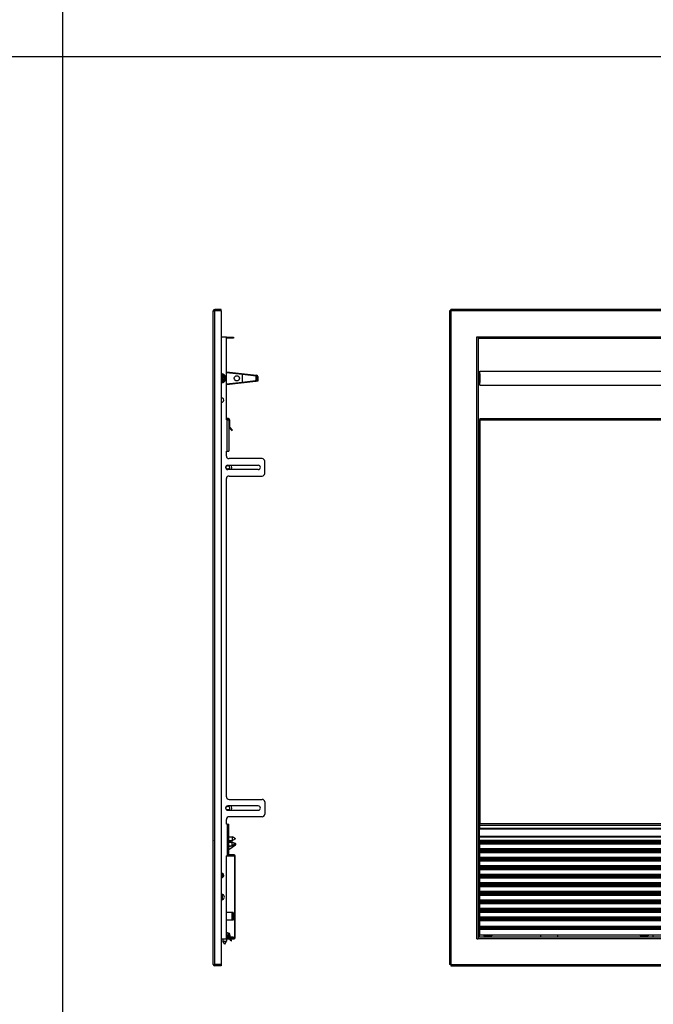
# Model space of a CAD drawing. Header units: inches. Extents: x -8834 to -3121, y 1010 to 9212.
# Tile 15 of 36: x -5975 to -5247, y 2921 to 4052. Entities that reach past the tile are written whole.
import ezdxf

# ---------------------------------------------------------------- set-up
doc = ezdxf.new("R2010")
doc.units = ezdxf.units.IN
doc.layers.add('1', color=7, linetype='Continuous')

msp = doc.modelspace()

# ---------------------------------------------------------------- linework, layer by layer
at = {"color": 7, "linetype": 'Continuous'}
for p, q in [((-5752.79, 3687.95), (-5752.79, 3717.55)), ((-5752.79, 3687.95), (-5752.79, 3717.55)), ((-5752.79, 3687.95), (-5752.79, 3717.55)), ((-5752.78, 3717.75), (-5751.55, 3717.75)), ((-5752.78, 3717.75), (-5751.55, 3717.75)), ((-5751.55, 3717.75), (-5751.09, 3717.75)), ((-5751.55, 3717.75), (-5751.09, 3717.75)), ((-5743.59, 3719.25), (-5751.09, 3719.25)), ((-5751.09, 3718.05), (-5743.59, 3718.05)), ((-5743.59, 3717.75), (-5751.09, 3717.75)), ((-5743.59, 3717.75), (-5751.09, 3717.75)), ((-5743.59, 3718.05), (-5743.59, 3719.25)), ((-5743.59, 3717.75), (-5743.59, 3687.95)), ((-5743.59, 3717.75), (-5743.59, 3687.95)), ((-5480.09, 3717.75), (-5481.59, 3717.75)), ((-5481.59, 3717.75), (-5481.59, 2966.94)), ((-5480.09, 3717.75), (-5479.89, 3717.55)), ((-4111.09, 3719.25), (-5479.89, 3719.25)), ((-5479.89, 3717.55), (-5479.89, 3719.25)), ((-5752.79, 2996.74), (-5752.79, 3687.95)), ((-5752.79, 2996.74), (-5752.79, 3687.95)), ((-5743.59, 3687.95), (-5743.59, 3643.36)), ((-5743.59, 3687.95), (-5737.6, 3687.95)), ((-5743.59, 3687.95), (-5743.59, 3643.36)), ((-5743.59, 3687.95), (-5737.6, 3687.95)), ((-5737.6, 3592.65), (-5737.6, 3687.95)), ((-5737.6, 3592.65), (-5737.6, 3687.95)), ((-5737.6, 3687.45), (-5729.59, 3687.45)), ((-5729.59, 3686.25), (-5737.6, 3686.25)), ((-5729.59, 3687.45), (-5729.59, 3686.25)), ((-5450.29, 3687.95), (-5448.59, 3687.95)), ((-5450.29, 3687.95), (-5448.59, 3687.95)), ((-5448.59, 3687.95), (-5448.59, 3686.25)), ((-5448.59, 3687.95), (-5448.59, 3686.25)), ((-5448.59, 3686.25), (-5448.59, 3645.2)), ((-5448.59, 3686.25), (-4142.39, 3686.25)), ((-5743.59, 3643.81), (-5743.09, 3644.1)), ((-5743.59, 3643.36), (-5743.59, 3637.04)), ((-5743.59, 3643.36), (-5743.59, 3637.04)), ((-5743.09, 3640.76), (-5743.59, 3641.26)), ((-5743.09, 3644.1), (-5741.74, 3643.32)), ((-5741.61, 3642.25), (-5743.09, 3640.76)), ((-5742.52, 3640.2), (-5741.04, 3641.68)), ((-5741.06, 3642.93), (-5741.74, 3643.32)), ((-5741.04, 3641.68), (-5741.61, 3642.25)), ((-5741.06, 3642.93), (-5739.71, 3642.15)), ((-5739.71, 3642.15), (-5739.71, 3640.59)), ((-5739.71, 3639.81), (-5739.71, 3640.59)), ((-5737.6, 3647.62), (-5702.92, 3643.6)), ((-5719.59, 3644.52), (-5737.6, 3646.61)), ((-5703.03, 3642.61), (-5719.59, 3644.52)), ((-5719.59, 3644.52), (-5719.59, 3635.87)), ((-5703.69, 3642.11), (-5703.69, 3638.16)), ((-5702.69, 3642.11), (-5703.69, 3642.11)), ((-5702.69, 3638.16), (-5702.69, 3642.11)), ((-5702.59, 3636.95), (-5702.59, 3642.11)), ((-5701.59, 3642.11), (-5701.59, 3636.95)), ((-5448.59, 3645.2), (-5448.59, 3635.2)), ((-5448.59, 3645.2), (-5448.59, 3635.2)), ((-5448.59, 3645.2), (-5446.59, 3645.2)), ((-5446.59, 3645.2), (-5446.59, 3635.2)), ((-5446.49, 3648.2), (-4144.39, 3648.2)), ((-5446.49, 3632.2), (-5446.49, 3648.2)), ((-5743.59, 3639.13), (-5743.09, 3639.63)), ((-5743.59, 3637.04), (-5743.59, 3617.7)), ((-5743.59, 3637.04), (-5743.59, 3617.7)), ((-5743.09, 3636.3), (-5743.59, 3636.59)), ((-5743.09, 3639.63), (-5741.61, 3638.15)), ((-5741.74, 3637.08), (-5743.09, 3636.3)), ((-5741.04, 3638.71), (-5742.52, 3640.2)), ((-5741.74, 3637.08), (-5741.06, 3637.47)), ((-5741.61, 3638.15), (-5741.04, 3638.71)), ((-5739.71, 3638.25), (-5741.06, 3637.47)), ((-5739.71, 3639.81), (-5739.71, 3638.25)), ((-5704.02, 3636.67), (-5737.6, 3632.78)), ((-5737.6, 3633.79), (-5719.59, 3635.87)), ((-5719.59, 3635.87), (-5704.13, 3637.66)), ((-5701.59, 3636.95), (-5702.59, 3636.95)), ((-5448.59, 3635.2), (-5448.59, 3592.65)), ((-5448.59, 3635.2), (-5446.59, 3635.2)), ((-5446.49, 3632.2), (-4144.39, 3632.2)), ((-5743.59, 3617.7), (-5743.59, 3612.8)), ((-5743.59, 3617.7), (-5743.59, 3612.8)), ((-5743.59, 3612.8), (-5743.59, 3071.89)), ((-5743.59, 3612.8), (-5743.59, 3071.89)), ((-5735.4, 3594.15), (-5737.6, 3594.15)), ((-5735.4, 3593.15), (-5737.6, 3593.15)), ((-5736.6, 3592.65), (-5737.6, 3592.65)), ((-5736.6, 3592.65), (-5737.6, 3592.65)), ((-5736.6, 3592.65), (-5736.1, 3592.65)), ((-5736.6, 3592.65), (-5736.1, 3592.65)), ((-5736.1, 3592.65), (-5734.9, 3592.65)), ((-5736.1, 3592.65), (-5734.9, 3592.65)), ((-5734.9, 3592.65), (-5734.9, 3584.27)), ((-5734.9, 3592.65), (-5734.9, 3584.27)), ((-5734.9, 3592.65), (-5734.9, 3584.27)), ((-5734.9, 3584.27), (-5734.9, 3556.6)), ((-5734.9, 3584.27), (-5734.9, 3556.6)), ((-5733.9, 3592.65), (-5733.9, 3584.27)), ((-5730.66, 3580.82), (-5733.76, 3583.91)), ((-5448.09, 3592.65), (-5448.59, 3592.65)), ((-5448.59, 3592.65), (-5448.59, 3556.6)), ((-5448.09, 3592.65), (-5446.59, 3592.65)), ((-5448.09, 3592.15), (-5448.09, 3556.6)), ((-5446.59, 3592.15), (-5448.09, 3592.15)), ((-5448.09, 3592.15), (-5448.09, 3556.6)), ((-5446.59, 3594.15), (-4144.39, 3594.15)), ((-5446.59, 3594.15), (-5446.59, 3592.65)), ((-5446.59, 3592.65), (-5446.59, 3592.15)), ((-5734.47, 3583.21), (-5731.37, 3580.11)), ((-5731.37, 3580.11), (-5730.66, 3580.82)), ((-5737.6, 3550.95), (-5737.6, 3556.6)), ((-5737.6, 3556.6), (-5736.6, 3556.6)), ((-5737.6, 3550.95), (-5737.6, 3556.6)), ((-5737.6, 3556.6), (-5736.6, 3556.6)), ((-5737.6, 3550.95), (-5737.6, 3556.6)), ((-5736.6, 3556.6), (-5736.1, 3556.6)), ((-5736.6, 3556.6), (-5736.1, 3556.6)), ((-5736.1, 3556.6), (-5734.9, 3556.6)), ((-5736.1, 3556.6), (-5734.9, 3556.6)), ((-5448.09, 3556.6), (-5448.59, 3556.6)), ((-5448.59, 3556.6), (-5448.59, 3128.09)), ((-5448.09, 3556.6), (-5448.09, 3128.59)), ((-5736.09, 3540.45), (-5701.09, 3540.45)), ((-5736.09, 3540.45), (-5701.09, 3540.45)), ((-5696.59, 3547.95), (-5734.6, 3547.95)), ((-5696.59, 3547.95), (-5734.6, 3547.95)), ((-5693.59, 3530.95), (-5693.59, 3544.95)), ((-5693.59, 3530.95), (-5693.59, 3544.95)), ((-5701.09, 3535.45), (-5736.09, 3535.45)), ((-5701.09, 3535.45), (-5736.09, 3535.45)), ((-5734.6, 3527.95), (-5696.59, 3527.95)), ((-5734.6, 3527.95), (-5696.59, 3527.95)), ((-5737.6, 3159.74), (-5737.6, 3524.95)), ((-5737.6, 3159.74), (-5737.6, 3524.95)), ((-5737.6, 3159.74), (-5737.6, 3524.95)), ((-5734.6, 3156.74), (-5696.59, 3156.74)), ((-5734.6, 3156.74), (-5696.59, 3156.74)), ((-5732.17, 3149.24), (-5736.09, 3149.24)), ((-5732.17, 3149.24), (-5736.09, 3149.24)), ((-5736.09, 3144.24), (-5732.17, 3144.24)), ((-5736.09, 3144.24), (-5732.17, 3144.24)), ((-5701.09, 3149.24), (-5732.17, 3149.24)), ((-5701.09, 3149.24), (-5732.17, 3149.24)), ((-5732.17, 3144.24), (-5701.09, 3144.24)), ((-5732.17, 3144.24), (-5701.09, 3144.24)), ((-5693.59, 3153.74), (-5693.59, 3139.74)), ((-5693.59, 3153.74), (-5693.59, 3139.74)), ((-5737.6, 3128.59), (-5737.6, 3133.74)), ((-5737.6, 3128.59), (-5737.6, 3133.74)), ((-5737.6, 3128.59), (-5737.6, 3133.74)), ((-5696.59, 3136.74), (-5734.6, 3136.74)), ((-5696.59, 3136.74), (-5734.6, 3136.74)), ((-5737.6, 3128.09), (-5737.6, 3128.59)), ((-5737.6, 3128.09), (-5737.6, 3128.59)), ((-5736.6, 3128.09), (-5737.6, 3128.09)), ((-5736.6, 3128.09), (-5737.6, 3128.09)), ((-5736.6, 3128.09), (-5736.1, 3128.09)), ((-5736.6, 3128.09), (-5736.1, 3128.09)), ((-5736.1, 3128.09), (-5734.9, 3128.09)), ((-5736.1, 3128.09), (-5734.9, 3128.09)), ((-5734.9, 3092.85), (-5734.9, 3128.09)), ((-5734.9, 3092.85), (-5734.9, 3128.09)), ((-5448.59, 3128.09), (-5448.59, 3092.04)), ((-5448.09, 3128.09), (-5448.59, 3128.09)), ((-5446.59, 3128.59), (-5448.09, 3128.59)), ((-5446.59, 3128.09), (-5448.09, 3128.09)), ((-5447.09, 3123.59), (-4144.25, 3123.59)), ((-5447.09, 3123.59), (-5447.09, 3122.99)), ((-5447.09, 3114.26), (-5447.09, 3122.99)), ((-5446.59, 3127.09), (-5446.59, 3128.59)), ((-4144.39, 3127.09), (-5446.59, 3126.84)), ((-5446.59, 3127.09), (-5446.59, 3126.59)), ((-5446.59, 3123.59), (-5446.59, 3126.59)), ((-5734.9, 3113.66), (-5730.48, 3113.66)), ((-5734.9, 3109.46), (-5730.48, 3109.46)), ((-5734.03, 3109.46), (-5731.79, 3107.59)), ((-5730.48, 3109.46), (-5730.48, 3113.66)), ((-5727.1, 3111.56), (-5730.48, 3113.66)), ((-5727.1, 3111.56), (-5730.48, 3109.46)), ((-5447.09, 3114.26), (-5447.09, 3113.25)), ((-5447.09, 3109.61), (-5447.09, 3113.25)), ((-5447.09, 3109.61), (-5447.09, 3108.71)), ((-5733.66, 3107.59), (-5734.9, 3108.62)), ((-5734.9, 3107.59), (-5730.98, 3107.59)), ((-5734.9, 3099.34), (-5727.29, 3104.4)), ((-5734.9, 3103.39), (-5730.98, 3103.39)), ((-5734.01, 3102.74), (-5734.9, 3102.74)), ((-5732.43, 3103.39), (-5732.9, 3103.07)), ((-5730.98, 3103.39), (-5730.98, 3107.59)), ((-5727.6, 3105.49), (-5730.98, 3107.59)), ((-5727.6, 3105.49), (-5730.98, 3103.39)), ((-5728.81, 3106.24), (-5728.15, 3106.24)), ((-5728.15, 3106.24), (-5728.47, 3106.02)), ((-5727.85, 3106.24), (-5728.15, 3106.24)), ((-5447.09, 3108.71), (-4144.25, 3108.71)), ((-5447.09, 3108.27), (-4144.25, 3108.27)), ((-5447.09, 3108.27), (-5447.09, 3107.07)), ((-5447.09, 3107.07), (-5447.09, 3105.94)), ((-5447.09, 3105.64), (-5447.09, 3105.94)), ((-5447.09, 3105.64), (-5447.09, 3100.29)), ((-5447.09, 3100.29), (-5447.09, 3099.33)), ((-5447.09, 3099.33), (-4144.25, 3099.33)), ((-5447.09, 3098.47), (-4144.25, 3098.47)), ((-5447.09, 3098.47), (-5447.09, 3097.27)), ((-5446.59, 3108.27), (-5446.59, 3108.71)), ((-5446.59, 3098.47), (-5446.59, 3099.33)), ((-5439.19, 3108.44), (-5439.65, 3108.71)), ((-5439.19, 3108.44), (-5438.9, 3108.27)), ((-5436.78, 3108.27), (-5436.49, 3108.44)), ((-5436.03, 3108.71), (-5436.49, 3108.44)), ((-5418.52, 3108.27), (-5417.94, 3108.61)), ((-5417.76, 3108.71), (-5417.94, 3108.61)), ((-5415.24, 3108.61), (-5415.42, 3108.71)), ((-5415.24, 3108.61), (-5414.66, 3108.27)), ((-5406.39, 3108.71), (-5406.39, 3108.27)), ((-5406.39, 3099.33), (-5406.39, 3098.47)), ((-5393.69, 3108.71), (-5393.69, 3108.27)), ((-5393.69, 3099.33), (-5393.69, 3098.47)), ((-5389.19, 3108.32), (-5388.56, 3108.32)), ((-5389.19, 3108.32), (-5389.19, 3108.27)), ((-5389.19, 3098.52), (-5388.56, 3098.52)), ((-5389.19, 3098.52), (-5389.19, 3098.47)), ((-5388.12, 3108.32), (-5388.56, 3108.32)), ((-5388.12, 3098.52), (-5388.56, 3098.52)), ((-5386.41, 3108.32), (-5388.12, 3108.32)), ((-5386.41, 3098.52), (-5388.12, 3098.52)), ((-5385.11, 3108.32), (-5386.41, 3108.32)), ((-5385.11, 3098.52), (-5386.41, 3098.52)), ((-5382.27, 3108.32), (-5385.11, 3108.32)), ((-5382.27, 3098.52), (-5385.11, 3098.52)), ((-5382.39, 3108.27), (-5382.39, 3108.32)), ((-5382.39, 3098.47), (-5382.39, 3098.52)), ((-5380.97, 3108.32), (-5382.27, 3108.32)), ((-5380.97, 3098.52), (-5382.27, 3098.52)), ((-5380.97, 3108.32), (-5379.26, 3108.32)), ((-5380.97, 3098.52), (-5379.26, 3098.52)), ((-5379.26, 3108.32), (-5378.82, 3108.32)), ((-5379.26, 3098.52), (-5378.82, 3098.52)), ((-5378.82, 3108.32), (-5378.19, 3108.32)), ((-5378.82, 3098.52), (-5378.19, 3098.52)), ((-5378.19, 3108.32), (-5378.19, 3108.27)), ((-5378.19, 3098.52), (-5378.19, 3098.47)), ((-5357.09, 3108.27), (-5357.09, 3108.71)), ((-5357.09, 3098.47), (-5357.09, 3099.33)), ((-5280.82, 3108.27), (-5280.24, 3108.61)), ((-5280.06, 3108.71), (-5280.24, 3108.61)), ((-5277.54, 3108.61), (-5277.72, 3108.71)), ((-5277.54, 3108.61), (-5276.96, 3108.27)), ((-5247.89, 3108.71), (-5247.89, 3108.27)), ((-5247.89, 3099.33), (-5247.89, 3098.47)), ((-5737.6, 2997.24), (-5737.6, 3092.04)), ((-5737.1, 3092.04), (-5737.6, 3092.04)), ((-5737.6, 2997.24), (-5737.6, 3092.04)), ((-5737.1, 3092.04), (-5737.6, 3092.04)), ((-5736.6, 3092.04), (-5737.1, 3092.04)), ((-5736.6, 3092.04), (-5737.1, 3092.04)), ((-5736.6, 3092.04), (-5737.1, 3092.04)), ((-5736.6, 3092.04), (-5736.1, 3092.04)), ((-5736.6, 3092.04), (-5736.1, 3092.04)), ((-5736.6, 3092.04), (-5736.1, 3092.04)), ((-5736.1, 3092.04), (-5734.9, 3092.04)), ((-5736.1, 3092.04), (-5734.9, 3092.04)), ((-5734.9, 3092.04), (-5734.9, 3092.85)), ((-5734.9, 3092.04), (-5734.9, 3092.85)), ((-5734.9, 3092.04), (-5734.9, 3092.04)), ((-5734.9, 3092.04), (-5734.9, 3092.04)), ((-5728.89, 3092.84), (-5734.8, 3092.84)), ((-5734.8, 3092.04), (-5728.89, 3092.04)), ((-5728.39, 3091.54), (-5728.39, 3090.04)), ((-5728.39, 3090.04), (-5728.39, 2997.74)), ((-5728.39, 3090.04), (-5727.59, 3090.04)), ((-5727.59, 3090.04), (-5727.59, 3091.54)), ((-5727.59, 2997.74), (-5727.59, 3090.04)), ((-5448.09, 3092.04), (-5448.59, 3092.04)), ((-5448.59, 3092.04), (-5448.59, 2998.44)), ((-5448.09, 3092.04), (-5447.09, 3092.04)), ((-5447.59, 3090.04), (-5447.09, 3090.04)), ((-5447.59, 3090.04), (-5447.59, 2998.44)), ((-5447.09, 3097.27), (-5447.09, 3096.14)), ((-5447.09, 3095.84), (-5447.09, 3096.14)), ((-5447.09, 3095.84), (-5447.09, 3090.49)), ((-5447.09, 3090.49), (-5447.09, 3089.53)), ((-5447.09, 3089.53), (-4144.25, 3089.53)), ((-5447.09, 3088.67), (-5447.09, 3087.47)), ((-5447.09, 3088.67), (-4144.25, 3088.67)), ((-5447.09, 3087.47), (-5447.09, 3086.34)), ((-5393.69, 3089.53), (-5393.69, 3088.67)), ((-5389.19, 3088.72), (-5389.19, 3088.67)), ((-5389.19, 3088.72), (-5388.56, 3088.72)), ((-5388.12, 3088.72), (-5388.56, 3088.72)), ((-5386.41, 3088.72), (-5388.12, 3088.72)), ((-5385.11, 3088.72), (-5386.41, 3088.72)), ((-5382.27, 3088.72), (-5385.11, 3088.72)), ((-5380.97, 3088.72), (-5382.27, 3088.72)), ((-5380.97, 3088.72), (-5379.26, 3088.72)), ((-5379.26, 3088.72), (-5378.82, 3088.72)), ((-5378.82, 3088.72), (-5378.19, 3088.72)), ((-5378.19, 3088.72), (-5378.19, 3088.67)), ((-5357.09, 3088.67), (-5357.09, 3089.53)), ((-5247.89, 3089.53), (-5247.89, 3088.67)), ((-5447.09, 3086.04), (-5447.09, 3086.34)), ((-5447.09, 3086.04), (-5447.09, 3080.69)), ((-5447.09, 3080.69), (-5447.09, 3079.73)), ((-5447.09, 3079.73), (-4144.25, 3079.73)), ((-5447.09, 3078.87), (-4144.25, 3078.87)), ((-5447.09, 3078.87), (-5447.09, 3077.67)), ((-5447.09, 3077.67), (-5447.09, 3076.54)), ((-5447.09, 3076.24), (-5447.09, 3076.54)), ((-5447.09, 3076.24), (-5447.09, 3070.89)), ((-5393.69, 3079.73), (-5393.69, 3078.87)), ((-5389.19, 3078.92), (-5389.19, 3078.87)), ((-5389.19, 3078.92), (-5388.56, 3078.92)), ((-5388.12, 3078.92), (-5388.56, 3078.92)), ((-5386.41, 3078.92), (-5388.12, 3078.92)), ((-5385.11, 3078.92), (-5386.41, 3078.92)), ((-5382.27, 3078.92), (-5385.11, 3078.92)), ((-5380.97, 3078.92), (-5382.27, 3078.92)), ((-5380.97, 3078.92), (-5379.26, 3078.92)), ((-5379.26, 3078.92), (-5378.82, 3078.92)), ((-5378.82, 3078.92), (-5378.19, 3078.92)), ((-5378.19, 3078.92), (-5378.19, 3078.87)), ((-5357.09, 3078.87), (-5357.09, 3079.73)), ((-5247.89, 3079.73), (-5247.89, 3078.87)), ((-5743.59, 3071.89), (-5743.59, 3066.99)), ((-5743.59, 3071.89), (-5743.59, 3066.99)), ((-5743.59, 3066.99), (-5743.59, 3047.65)), ((-5743.59, 3066.99), (-5743.59, 3047.65)), ((-5743.3, 3071.93), (-5743.3, 3066.95)), ((-5742.3, 3071.81), (-5742.3, 3067.06)), ((-5447.09, 3070.89), (-5447.09, 3069.93)), ((-5447.09, 3069.93), (-4144.25, 3069.93)), ((-5447.09, 3069.07), (-4144.25, 3069.07)), ((-5447.09, 3069.07), (-5447.09, 3067.87)), ((-5447.09, 3067.87), (-5447.09, 3066.74)), ((-5447.09, 3066.44), (-5447.09, 3066.74)), ((-5447.09, 3066.44), (-5447.09, 3061.09)), ((-5393.69, 3069.93), (-5393.69, 3069.07)), ((-5389.19, 3069.12), (-5389.19, 3069.07)), ((-5389.19, 3069.12), (-5388.56, 3069.12)), ((-5388.12, 3069.12), (-5388.56, 3069.12)), ((-5386.41, 3069.12), (-5388.12, 3069.12)), ((-5385.11, 3069.12), (-5386.41, 3069.12)), ((-5382.27, 3069.12), (-5385.11, 3069.12)), ((-5380.97, 3069.12), (-5382.27, 3069.12)), ((-5380.97, 3069.12), (-5379.26, 3069.12)), ((-5379.26, 3069.12), (-5378.82, 3069.12)), ((-5378.82, 3069.12), (-5378.19, 3069.12)), ((-5378.19, 3069.12), (-5378.19, 3069.07)), ((-5357.09, 3069.07), (-5357.09, 3069.93)), ((-5247.89, 3069.93), (-5247.89, 3069.07)), ((-5447.09, 3061.09), (-5447.09, 3060.13)), ((-5447.09, 3060.13), (-4144.25, 3060.13)), ((-5447.09, 3059.27), (-4144.25, 3059.27)), ((-5447.09, 3059.27), (-5447.09, 3058.07)), ((-5447.09, 3058.07), (-5447.09, 3056.94)), ((-5447.09, 3056.64), (-5447.09, 3056.94)), ((-5447.09, 3056.64), (-5447.09, 3051.29)), ((-5393.69, 3060.13), (-5393.69, 3059.27)), ((-5389.19, 3059.32), (-5389.19, 3059.27)), ((-5389.19, 3059.32), (-5388.56, 3059.32)), ((-5388.12, 3059.32), (-5388.56, 3059.32)), ((-5386.41, 3059.32), (-5388.12, 3059.32)), ((-5385.11, 3059.32), (-5386.41, 3059.32)), ((-5382.27, 3059.32), (-5385.11, 3059.32)), ((-5380.97, 3059.32), (-5382.27, 3059.32)), ((-5380.97, 3059.32), (-5379.26, 3059.32)), ((-5379.26, 3059.32), (-5378.82, 3059.32)), ((-5378.82, 3059.32), (-5378.19, 3059.32)), ((-5378.19, 3059.32), (-5378.19, 3059.27)), ((-5357.09, 3059.27), (-5357.09, 3060.13)), ((-5247.89, 3060.13), (-5247.89, 3059.27)), ((-5743.59, 3047.65), (-5743.59, 3041.32)), ((-5743.59, 3047.65), (-5743.59, 3041.32)), ((-5743.59, 3041.32), (-5743.59, 2996.74)), ((-5743.59, 3041.32), (-5743.59, 2996.74)), ((-5743.3, 3047.68), (-5743.3, 3041.29)), ((-5742.3, 3047.59), (-5742.3, 3041.38)), ((-5447.09, 3051.29), (-5447.09, 3050.33)), ((-5447.09, 3050.33), (-4144.25, 3050.33)), ((-5447.09, 3049.47), (-4144.25, 3049.47)), ((-5447.09, 3049.47), (-5447.09, 3048.27)), ((-5447.09, 3048.27), (-5447.09, 3047.14)), ((-5447.09, 3046.84), (-5447.09, 3047.14)), ((-5447.09, 3046.84), (-5447.09, 3041.49)), ((-5447.09, 3041.49), (-5447.09, 3040.53)), ((-5393.69, 3050.33), (-5393.69, 3049.47)), ((-5389.19, 3049.52), (-5389.19, 3049.47)), ((-5389.19, 3049.52), (-5388.56, 3049.52)), ((-5388.12, 3049.52), (-5388.56, 3049.52)), ((-5386.41, 3049.52), (-5388.12, 3049.52)), ((-5385.11, 3049.52), (-5386.41, 3049.52)), ((-5382.27, 3049.52), (-5385.11, 3049.52)), ((-5380.97, 3049.52), (-5382.27, 3049.52)), ((-5380.97, 3049.52), (-5379.26, 3049.52)), ((-5379.26, 3049.52), (-5378.82, 3049.52)), ((-5378.82, 3049.52), (-5378.19, 3049.52)), ((-5378.19, 3049.52), (-5378.19, 3049.47)), ((-5357.09, 3049.47), (-5357.09, 3050.33)), ((-5247.89, 3050.33), (-5247.89, 3049.47)), ((-5447.09, 3040.53), (-4144.25, 3040.53)), ((-5447.09, 3039.67), (-4144.25, 3039.67)), ((-5447.09, 3039.67), (-5447.09, 3038.47)), ((-5447.09, 3038.47), (-5447.09, 3037.34)), ((-5447.09, 3037.04), (-5447.09, 3037.34)), ((-5447.09, 3037.04), (-5447.09, 3031.69)), ((-5447.09, 3031.69), (-5447.09, 3030.73)), ((-5447.09, 3030.73), (-4144.25, 3030.73)), ((-5447.09, 3029.87), (-4144.25, 3029.87)), ((-5447.09, 3029.87), (-5447.09, 3028.67)), ((-5393.69, 3040.53), (-5393.69, 3039.67)), ((-5393.69, 3030.73), (-5393.69, 3029.87)), ((-5389.19, 3039.72), (-5388.56, 3039.72)), ((-5389.19, 3039.72), (-5389.19, 3039.67)), ((-5389.19, 3029.92), (-5388.56, 3029.92)), ((-5389.19, 3029.92), (-5389.19, 3029.87)), ((-5388.12, 3039.72), (-5388.56, 3039.72)), ((-5388.12, 3029.92), (-5388.56, 3029.92)), ((-5386.41, 3039.72), (-5388.12, 3039.72)), ((-5386.41, 3029.92), (-5388.12, 3029.92)), ((-5385.11, 3039.72), (-5386.41, 3039.72)), ((-5385.11, 3029.92), (-5386.41, 3029.92)), ((-5382.27, 3039.72), (-5385.11, 3039.72)), ((-5382.27, 3029.92), (-5385.11, 3029.92)), ((-5380.97, 3039.72), (-5382.27, 3039.72)), ((-5380.97, 3029.92), (-5382.27, 3029.92)), ((-5380.97, 3039.72), (-5379.26, 3039.72)), ((-5380.97, 3029.92), (-5379.26, 3029.92)), ((-5379.26, 3039.72), (-5378.82, 3039.72)), ((-5379.26, 3029.92), (-5378.82, 3029.92)), ((-5378.82, 3039.72), (-5378.19, 3039.72)), ((-5378.82, 3029.92), (-5378.19, 3029.92)), ((-5378.19, 3039.72), (-5378.19, 3039.67)), ((-5378.19, 3029.92), (-5378.19, 3029.87)), ((-5357.09, 3039.67), (-5357.09, 3040.53)), ((-5357.09, 3029.87), (-5357.09, 3030.73)), ((-5247.89, 3040.53), (-5247.89, 3039.67)), ((-5247.89, 3030.73), (-5247.89, 3029.87)), ((-5731.3, 3026.94), (-5737.6, 3026.94)), ((-5729.8, 3026.94), (-5731.3, 3026.94)), ((-5729.8, 3026.94), (-5729.8, 3017.94)), ((-5447.09, 3028.67), (-5447.09, 3027.54)), ((-5447.09, 3027.24), (-5447.09, 3027.54)), ((-5447.09, 3027.24), (-5447.09, 3021.89)), ((-5447.09, 3021.89), (-5447.09, 3020.93)), ((-5447.09, 3020.93), (-4144.25, 3020.93)), ((-5447.09, 3020.07), (-4144.25, 3020.07)), ((-5447.09, 3020.07), (-5447.09, 3018.87)), ((-5447.09, 3018.87), (-5447.09, 3017.74)), ((-5393.69, 3020.93), (-5393.69, 3020.07)), ((-5389.19, 3020.12), (-5389.19, 3020.07)), ((-5389.19, 3020.12), (-5388.56, 3020.12)), ((-5388.12, 3020.12), (-5388.56, 3020.12)), ((-5386.41, 3020.12), (-5388.12, 3020.12)), ((-5385.11, 3020.12), (-5386.41, 3020.12)), ((-5382.27, 3020.12), (-5385.11, 3020.12)), ((-5380.97, 3020.12), (-5382.27, 3020.12)), ((-5380.97, 3020.12), (-5379.26, 3020.12)), ((-5379.26, 3020.12), (-5378.82, 3020.12)), ((-5378.82, 3020.12), (-5378.19, 3020.12)), ((-5378.19, 3020.12), (-5378.19, 3020.07)), ((-5347.36, 3020.07), (-5347.36, 3020.93)), ((-5247.89, 3020.93), (-5247.89, 3020.07)), ((-5731.3, 3017.94), (-5737.6, 3017.94)), ((-5729.8, 3017.94), (-5731.3, 3017.94)), ((-5447.09, 3017.44), (-5447.09, 3017.74)), ((-5447.09, 3017.44), (-5447.09, 3012.09)), ((-5447.09, 3012.09), (-5447.09, 3011.13)), ((-5447.09, 3011.13), (-4144.25, 3011.13)), ((-5447.09, 3010.27), (-4144.25, 3010.27)), ((-5447.09, 3010.27), (-5447.09, 3009.07)), ((-5447.09, 3009.07), (-5447.09, 3007.94)), ((-5447.09, 3007.64), (-5447.09, 3007.94)), ((-5447.09, 3007.64), (-5447.09, 3002.29)), ((-5393.69, 3011.13), (-5393.69, 3010.27)), ((-5389.19, 3010.32), (-5388.56, 3010.32)), ((-5389.19, 3010.32), (-5389.19, 3010.27)), ((-5388.12, 3010.32), (-5388.56, 3010.32)), ((-5386.41, 3010.32), (-5388.12, 3010.32)), ((-5385.11, 3010.32), (-5386.41, 3010.32)), ((-5382.27, 3010.32), (-5385.11, 3010.32)), ((-5380.97, 3010.32), (-5382.27, 3010.32)), ((-5380.97, 3010.32), (-5379.26, 3010.32)), ((-5379.26, 3010.32), (-5378.82, 3010.32)), ((-5378.82, 3010.32), (-5378.19, 3010.32)), ((-5378.19, 3010.32), (-5378.19, 3010.27)), ((-5357.09, 3010.27), (-5357.09, 3011.13)), ((-5247.89, 3011.13), (-5247.89, 3010.27)), ((-5752.79, 2967.14), (-5752.79, 2996.74)), ((-5752.79, 2967.14), (-5752.79, 2996.74)), ((-5752.79, 2967.14), (-5752.79, 2996.74)), ((-5743.59, 2996.74), (-5737.6, 2996.74)), ((-5743.59, 2996.74), (-5743.59, 2996.44)), ((-5743.59, 2996.74), (-5737.6, 2996.74)), ((-5743.59, 2996.74), (-5743.59, 2996.44)), ((-5743.59, 2996.44), (-5743.59, 2966.94)), ((-5743.59, 2996.44), (-5743.59, 2966.94)), ((-5743.59, 2996.44), (-5728.89, 2996.44)), ((-5741.69, 2996.44), (-5741.69, 2993.81)), ((-5736.86, 3003.64), (-5737.6, 3003.64)), ((-5736.86, 3003.64), (-5737.6, 3003.64)), ((-5736.86, 3003.64), (-5737.6, 3003.64)), ((-5736.86, 3003.64), (-5737.6, 3003.64)), ((-5735.69, 3000.64), (-5737.6, 3000.64)), ((-5735.69, 3000.64), (-5737.6, 3000.64)), ((-5735.69, 3000.64), (-5737.6, 3000.64)), ((-5735.69, 3000.64), (-5737.6, 3000.64)), ((-5737.49, 2999.94), (-5737.6, 2999.94)), ((-5729.59, 2998.44), (-5737.6, 2998.44)), ((-5737.6, 2997.24), (-5729.59, 2997.24)), ((-5737.6, 2996.74), (-5737.6, 2997.24)), ((-5737.6, 2996.74), (-5737.6, 2997.24)), ((-5737.6, 2997.24), (-5729.59, 2997.24)), ((-5737.49, 2999.94), (-5737.49, 2998.44)), ((-5734.94, 2999.94), (-5737.49, 2999.94)), ((-5737.49, 2996.44), (-5737.49, 2993.81)), ((-5736.47, 3003.64), (-5736.86, 3003.64)), ((-5736.47, 3003.64), (-5736.86, 3003.64)), ((-5736.47, 3003.64), (-5736.86, 3003.64)), ((-5736.47, 3003.64), (-5736.86, 3003.64)), ((-5736.19, 3003.64), (-5736.47, 3003.64)), ((-5736.19, 3003.64), (-5736.47, 3003.64)), ((-5736.19, 3003.64), (-5736.47, 3003.64)), ((-5736.19, 3003.64), (-5736.47, 3003.64)), ((-5736.19, 3003.64), (-5735.69, 3003.14)), ((-5736.19, 3003.64), (-5735.69, 3003.14)), ((-5736.19, 3003.64), (-5735.69, 3003.14)), ((-5736.19, 3003.64), (-5735.69, 3003.14)), ((-5735.69, 3003.14), (-5735.69, 3002.93)), ((-5735.69, 3003.14), (-5735.69, 3002.93)), ((-5735.69, 3003.14), (-5735.69, 3002.93)), ((-5735.69, 3003.14), (-5735.69, 3002.93)), ((-5735.69, 3002.93), (-5735.69, 3001.93)), ((-5735.69, 3002.93), (-5735.69, 3001.93)), ((-5735.69, 3002.93), (-5735.69, 3001.93)), ((-5735.69, 3002.93), (-5735.69, 3001.93)), ((-5735.1, 3002.93), (-5735.69, 3002.93)), ((-5735.1, 3002.93), (-5735.69, 3002.93)), ((-5735.69, 3001.93), (-5735.69, 3000.64)), ((-5735.69, 3001.93), (-5735.69, 3000.64)), ((-5735.69, 3001.93), (-5735.69, 3000.64)), ((-5735.69, 3001.93), (-5735.69, 3000.64)), ((-5735.69, 3001.93), (-5735.1, 3001.93)), ((-5735.69, 3001.93), (-5735.1, 3001.93)), ((-5735.14, 3000.64), (-5735.69, 3000.64)), ((-5735.14, 3000.64), (-5735.69, 3000.64)), ((-5735.14, 3000.64), (-5735.69, 3000.64)), ((-5735.14, 3000.64), (-5735.69, 3000.64)), ((-5734.94, 3000.44), (-5734.94, 2999.94)), ((-5734.62, 3001.55), (-5733.84, 2998.44)), ((-5734.62, 3001.55), (-5733.84, 2998.44)), ((-5732.81, 2998.44), (-5733.65, 3001.79)), ((-5732.81, 2998.44), (-5733.65, 3001.79)), ((-5733.34, 2996.44), (-5733.2, 2995.85)), ((-5733.34, 2996.44), (-5733.2, 2995.85)), ((-5732.23, 2996.1), (-5732.31, 2996.44)), ((-5732.23, 2996.1), (-5732.31, 2996.44)), ((-5731.74, 2994.15), (-5732.23, 2996.1)), ((-5731.74, 2994.15), (-5732.23, 2996.1)), ((-5729.59, 2997.24), (-5729.59, 2998.44)), ((-5729.59, 2997.24), (-5728.89, 2997.24)), ((-5450.29, 2996.74), (-5448.59, 2996.74)), ((-5450.29, 2996.74), (-5448.59, 2996.74)), ((-5448.59, 2998.44), (-5448.59, 2996.74)), ((-5448.59, 2998.44), (-5448.59, 2996.74)), ((-4142.39, 2998.44), (-5447.59, 2998.44)), ((-5447.09, 3002.29), (-5447.09, 3001.33)), ((-5447.09, 3001.33), (-4144.25, 3001.33)), ((-5442.24, 3000.44), (-5442.24, 2999.94)), ((-5439.69, 2999.94), (-5442.24, 2999.94)), ((-5440.97, 3000.64), (-5442.04, 3000.64)), ((-5440.97, 3001.33), (-5440.97, 3000.64)), ((-5437.59, 3000.64), (-5440.97, 3000.64)), ((-5435.49, 2999.94), (-5439.69, 2999.94)), ((-5439.69, 2999.94), (-5439.69, 2998.44)), ((-5437.59, 3001.33), (-5437.59, 3000.64)), ((-5434.21, 3000.64), (-5437.59, 3000.64)), ((-5435.49, 2999.94), (-5435.49, 2998.44)), ((-5432.94, 2999.94), (-5435.49, 2999.94)), ((-5434.21, 3000.64), (-5434.21, 3001.33)), ((-5433.14, 3000.64), (-5434.21, 3000.64)), ((-5432.94, 3000.44), (-5432.94, 2999.94)), ((-5377.09, 3001.33), (-5377.09, 2998.44)), ((-5357.09, 2998.44), (-5357.09, 3001.33)), ((-5262.54, 3000.44), (-5262.54, 2999.94)), ((-5259.99, 2999.94), (-5262.54, 2999.94)), ((-5261.27, 3000.64), (-5262.34, 3000.64)), ((-5261.27, 3001.33), (-5261.27, 3000.64)), ((-5257.89, 3000.64), (-5261.27, 3000.64)), ((-5255.79, 2999.94), (-5259.99, 2999.94)), ((-5259.99, 2999.94), (-5259.99, 2998.44)), ((-5257.89, 3001.33), (-5257.89, 3000.64)), ((-5254.51, 3000.64), (-5257.89, 3000.64)), ((-5253.24, 2999.94), (-5255.79, 2999.94)), ((-5255.79, 2999.94), (-5255.79, 2998.44)), ((-5254.51, 3000.64), (-5254.51, 3001.33)), ((-5253.44, 3000.64), (-5254.51, 3000.64)), ((-5253.24, 3000.44), (-5253.24, 2999.94)), ((-5247.89, 3001.33), (-5247.89, 2998.44)), ((-5741.69, 2993.81), (-5737.49, 2993.81)), ((-5739.59, 2990.44), (-5741.69, 2993.81)), ((-5739.59, 2990.44), (-5737.49, 2993.81)), ((-5732.71, 2993.91), (-5733.2, 2995.85)), ((-5732.71, 2993.91), (-5733.2, 2995.85)), ((-5731.74, 2994.15), (-5732.71, 2993.91)), ((-5731.74, 2994.15), (-5732.71, 2993.91)), ((-5752.78, 2966.94), (-5751.55, 2966.94)), ((-5752.78, 2966.94), (-5751.55, 2966.94)), ((-5751.55, 2966.94), (-5751.09, 2966.94)), ((-5751.55, 2966.94), (-5751.09, 2966.94)), ((-5743.59, 2966.94), (-5751.09, 2966.94)), ((-5743.59, 2966.94), (-5751.09, 2966.94)), ((-5751.09, 2966.64), (-5743.59, 2966.64)), ((-5743.59, 2965.44), (-5751.09, 2965.44)), ((-5743.59, 2966.64), (-5743.59, 2965.44)), ((-5480.09, 2966.94), (-5481.59, 2966.94)), ((-5480.09, 2966.94), (-5479.89, 2967.14)), ((-5479.89, 2967.14), (-5479.89, 2965.44)), ((-5479.89, 2965.44), (-4111.09, 2965.44))]:
    msp.add_line(p, q, dxfattribs=at)
at = {"color": 9, "linetype": 'Continuous'}
for p, q in [((-5751.09, 3687.95), (-5751.09, 3717.75)), ((-5751.09, 3687.95), (-5751.09, 3717.75)), ((-5479.89, 3717.55), (-5479.89, 2967.14)), ((-4111.09, 3717.55), (-5479.89, 3717.55)), ((-5751.09, 3686.25), (-5751.09, 3687.95)), ((-5751.09, 3686.25), (-5751.09, 3687.95)), ((-5751.09, 3592.65), (-5751.09, 3686.25)), ((-5751.09, 3592.65), (-5751.09, 3686.25)), ((-5450.29, 2996.74), (-5450.29, 3687.95)), ((-5448.59, 3687.95), (-4142.39, 3687.95)), ((-5751.09, 3592.15), (-5751.09, 3592.65)), ((-5751.09, 3592.15), (-5751.09, 3592.65)), ((-5751.09, 3592.15), (-5751.09, 3592.65)), ((-5751.09, 3128.59), (-5751.09, 3592.15)), ((-5751.09, 3128.59), (-5751.09, 3592.15)), ((-5736.6, 3556.6), (-5736.6, 3592.65)), ((-5736.6, 3556.6), (-5736.6, 3592.65)), ((-5448.09, 3592.65), (-5448.09, 3592.15)), ((-5446.59, 3592.65), (-5429.59, 3592.65)), ((-5446.59, 3592.65), (-4161.39, 3592.65)), ((-5446.59, 3592.65), (-5429.59, 3592.65)), ((-5446.59, 3592.15), (-5446.59, 3128.59)), ((-5751.09, 2998.44), (-5751.09, 3128.59)), ((-5751.09, 2998.44), (-5751.09, 3128.59)), ((-5736.6, 3128.09), (-5736.6, 3113.66)), ((-5736.6, 3128.09), (-5736.6, 3113.66)), ((-5448.09, 3092.04), (-5448.09, 3128.09)), ((-5447.09, 3122.99), (-4144.25, 3122.99)), ((-4144.39, 3128.59), (-5446.59, 3128.59)), ((-5736.6, 3113.66), (-5736.6, 3109.46)), ((-5736.6, 3113.66), (-5736.6, 3109.46)), ((-5736.6, 3109.46), (-5736.6, 3092.04)), ((-5736.6, 3109.46), (-5736.6, 3092.04)), ((-4144.25, 3114.26), (-5447.09, 3114.26)), ((-4144.25, 3113.25), (-5447.09, 3113.25)), ((-4144.25, 3109.61), (-5447.09, 3109.61)), ((-5447.09, 3107.07), (-4144.25, 3107.07)), ((-5447.09, 3105.94), (-4144.25, 3105.94)), ((-5447.09, 3105.64), (-4144.25, 3105.64)), ((-5447.09, 3100.29), (-4144.25, 3100.29)), ((-5388.56, 3108.32), (-5388.56, 3108.71)), ((-5388.56, 3098.52), (-5388.56, 3099.33)), ((-5388.12, 3108.32), (-5388.12, 3108.71)), ((-5388.12, 3098.52), (-5388.12, 3099.33)), ((-5386.41, 3108.71), (-5386.41, 3108.32)), ((-5386.41, 3099.33), (-5386.41, 3098.52)), ((-5385.11, 3108.71), (-5385.11, 3108.32)), ((-5385.11, 3099.33), (-5385.11, 3098.52)), ((-5382.27, 3108.71), (-5382.27, 3108.32)), ((-5382.27, 3099.33), (-5382.27, 3098.52)), ((-5380.97, 3108.71), (-5380.97, 3108.32)), ((-5380.97, 3099.33), (-5380.97, 3098.52)), ((-5379.26, 3108.71), (-5379.26, 3108.32)), ((-5379.26, 3099.33), (-5379.26, 3098.52)), ((-5378.82, 3108.71), (-5378.82, 3108.32)), ((-5378.82, 3099.33), (-5378.82, 3098.52)), ((-5447.09, 3097.27), (-4144.25, 3097.27)), ((-5447.09, 3096.14), (-4144.25, 3096.14)), ((-5447.09, 3095.84), (-4144.25, 3095.84)), ((-5447.09, 3090.49), (-4144.25, 3090.49)), ((-5447.09, 3087.47), (-4144.25, 3087.47)), ((-5388.56, 3088.72), (-5388.56, 3089.53)), ((-5388.12, 3088.72), (-5388.12, 3089.53)), ((-5386.41, 3089.53), (-5386.41, 3088.72)), ((-5385.11, 3089.53), (-5385.11, 3088.72)), ((-5382.27, 3089.53), (-5382.27, 3088.72)), ((-5380.97, 3089.53), (-5380.97, 3088.72)), ((-5379.26, 3089.53), (-5379.26, 3088.72)), ((-5378.82, 3089.53), (-5378.82, 3088.72)), ((-5447.59, 3086.34), (-4144.25, 3086.34)), ((-5447.09, 3086.04), (-4144.25, 3086.04)), ((-5447.09, 3080.69), (-4144.25, 3080.69)), ((-5447.09, 3077.67), (-4144.25, 3077.67)), ((-5447.09, 3077.11), (-4144.25, 3076.54)), ((-5447.09, 3076.24), (-4144.25, 3076.24)), ((-5388.56, 3078.92), (-5388.56, 3079.73)), ((-5388.12, 3078.92), (-5388.12, 3079.73)), ((-5386.41, 3079.73), (-5386.41, 3078.92)), ((-5385.11, 3079.73), (-5385.11, 3078.92)), ((-5382.27, 3079.73), (-5382.27, 3078.92)), ((-5380.97, 3079.73), (-5380.97, 3078.92)), ((-5379.26, 3079.73), (-5379.26, 3078.92)), ((-5378.82, 3079.73), (-5378.82, 3078.92)), ((-5447.09, 3070.89), (-4144.25, 3070.89)), ((-5447.09, 3067.87), (-4144.25, 3067.87)), ((-5447.09, 3066.44), (-4144.25, 3066.74)), ((-5388.56, 3069.12), (-5388.56, 3069.93)), ((-5388.12, 3069.12), (-5388.12, 3069.93)), ((-5386.41, 3069.93), (-5386.41, 3069.12)), ((-5385.11, 3069.93), (-5385.11, 3069.12)), ((-5382.27, 3069.93), (-5382.27, 3069.12)), ((-5380.97, 3069.93), (-5380.97, 3069.12)), ((-5379.26, 3069.93), (-5379.26, 3069.12)), ((-5378.82, 3069.93), (-5378.82, 3069.12)), ((-5447.09, 3061.09), (-4144.25, 3061.09)), ((-5447.09, 3058.07), (-4144.25, 3058.07)), ((-5447.09, 3056.94), (-4144.25, 3056.94)), ((-5447.09, 3056.64), (-4144.25, 3056.64)), ((-5388.56, 3059.32), (-5388.56, 3060.13)), ((-5388.12, 3059.32), (-5388.12, 3060.13)), ((-5386.41, 3060.13), (-5386.41, 3059.32)), ((-5385.11, 3060.13), (-5385.11, 3059.32)), ((-5382.27, 3060.13), (-5382.27, 3059.32)), ((-5380.97, 3060.13), (-5380.97, 3059.32)), ((-5379.26, 3060.13), (-5379.26, 3059.32)), ((-5378.82, 3060.13), (-5378.82, 3059.32)), ((-5447.09, 3051.29), (-4144.25, 3051.29)), ((-5447.09, 3048.27), (-4144.25, 3048.27)), ((-5447.09, 3046.84), (-4144.25, 3047.14)), ((-5447.09, 3041.49), (-4144.25, 3041.49)), ((-5433.93, 3046.84), (-4144.25, 3046.84)), ((-5388.56, 3049.52), (-5388.56, 3050.33)), ((-5388.12, 3049.52), (-5388.12, 3050.33)), ((-5386.41, 3050.33), (-5386.41, 3049.52)), ((-5385.11, 3050.33), (-5385.11, 3049.52)), ((-5382.27, 3050.33), (-5382.27, 3049.52)), ((-5380.97, 3050.33), (-5380.97, 3049.52)), ((-5379.26, 3050.33), (-5379.26, 3049.52)), ((-5378.82, 3050.33), (-5378.82, 3049.52)), ((-5447.09, 3038.47), (-4144.25, 3038.47)), ((-5447.09, 3037.19), (-4144.25, 3037.04)), ((-5447.09, 3031.69), (-4144.25, 3031.69)), ((-5388.56, 3039.72), (-5388.56, 3040.53)), ((-5388.56, 3029.92), (-5388.56, 3030.73)), ((-5388.12, 3039.72), (-5388.12, 3040.53)), ((-5388.12, 3029.92), (-5388.12, 3030.73)), ((-5386.41, 3040.53), (-5386.41, 3039.72)), ((-5386.41, 3030.73), (-5386.41, 3029.92)), ((-5385.11, 3040.53), (-5385.11, 3039.72)), ((-5385.11, 3030.73), (-5385.11, 3029.92)), ((-5382.27, 3040.53), (-5382.27, 3039.72)), ((-5382.27, 3030.73), (-5382.27, 3029.92)), ((-5380.97, 3040.53), (-5380.97, 3039.72)), ((-5380.97, 3030.73), (-5380.97, 3029.92)), ((-5379.26, 3040.53), (-5379.26, 3039.72)), ((-5379.26, 3030.73), (-5379.26, 3029.92)), ((-5378.82, 3040.53), (-5378.82, 3039.72)), ((-5378.82, 3030.73), (-5378.82, 3029.92)), ((-5731.3, 3026.94), (-5731.3, 3017.94)), ((-5447.09, 3028.67), (-4144.25, 3028.67)), ((-5447.09, 3027.54), (-4144.25, 3027.54)), ((-5447.09, 3027.24), (-4144.25, 3027.24)), ((-5447.09, 3021.89), (-4144.25, 3021.89)), ((-5447.09, 3018.87), (-4144.25, 3018.87)), ((-5388.56, 3020.12), (-5388.56, 3020.93)), ((-5388.12, 3020.12), (-5388.12, 3020.93)), ((-5386.41, 3020.93), (-5386.41, 3020.12)), ((-5385.11, 3020.93), (-5385.11, 3020.12)), ((-5382.27, 3020.93), (-5382.27, 3020.12)), ((-5380.97, 3020.93), (-5380.97, 3020.12)), ((-5379.26, 3020.93), (-5379.26, 3020.12)), ((-5378.82, 3020.93), (-5378.82, 3020.12)), ((-5447.09, 3017.74), (-4144.25, 3017.44)), ((-5447.09, 3009.07), (-4144.25, 3009.07)), ((-5447.09, 3007.94), (-4144.25, 3007.94)), ((-5447.09, 3007.64), (-4144.25, 3007.64)), ((-5388.56, 3010.32), (-5388.56, 3011.13)), ((-5388.12, 3010.32), (-5388.12, 3011.13)), ((-5386.41, 3011.13), (-5386.41, 3010.32)), ((-5385.11, 3011.13), (-5385.11, 3010.32)), ((-5382.27, 3011.13), (-5382.27, 3010.32)), ((-5380.97, 3011.13), (-5380.97, 3010.32)), ((-5379.26, 3011.13), (-5379.26, 3010.32)), ((-5378.82, 3011.13), (-5378.82, 3010.32)), ((-5751.09, 2996.74), (-5751.09, 2998.44)), ((-5751.09, 2996.74), (-5751.09, 2998.44)), ((-5751.09, 2966.94), (-5751.09, 2996.74)), ((-5751.09, 2966.94), (-5751.09, 2996.74)), ((-5734.94, 3000.44), (-5737.6, 3000.44)), ((-5734.94, 3000.44), (-5737.6, 3000.44)), ((-5734.94, 3000.44), (-5737.6, 3000.44)), ((-5734.94, 3000.44), (-5737.6, 3000.44)), ((-5732.23, 2996.1), (-5733.2, 2995.85)), ((-5732.23, 2996.1), (-5733.2, 2995.85)), ((-4142.39, 2996.74), (-5448.59, 2996.74)), ((-5432.94, 3000.44), (-5442.24, 3000.44)), ((-5253.24, 3000.44), (-5262.54, 3000.44)), ((-5479.89, 2967.14), (-4111.09, 2967.14))]:
    msp.add_line(p, q, dxfattribs=at)
at = {"color": 7, "linetype": 'Continuous'}
for centre, radius in [((-5725.59, 3640.2), 3), ((-5736.09, 3537.95), 2.1), ((-5736.09, 3146.74), 2.1)]:
    msp.add_circle(centre, radius, dxfattribs=at)
for centre, radius, start, end in [((-5751.09, 3717.55), 1.7, 173.24367, 180), ((-5751.09, 3717.55), 1.7, 173.24367, 180), ((-5751.09, 3717.55), 1.7, 173.24367, 180), ((-5751.09, 3717.55), 1.7, 90, 173.24367), ((-5751.09, 3717.55), 0.5, 90, 156.42182), ((-5743.09, 3640.2), 5, 0, 95.73917), ((-5743.09, 3640.2), 4.65, 263.82723, 96.17277), ((-5743.09, 3640.2), 3.4, 66.59535, 98.45652), ((-5743.09, 3640.2), 2.85, 0, 100.10418), ((-5743.09, 3640.2), 3.4, 6.59535, 53.40465), ((-5703.09, 3642.11), 0.5, 0, 83.39769), ((-5703.09, 3642.11), 1.5, 0, 83.39769), ((-5743.09, 3640.2), 2.85, 259.89582, 0), ((-5743.09, 3640.2), 5, 264.26083, 0), ((-5743.09, 3640.2), 3.4, 261.54348, 293.40465), ((-5743.09, 3640.2), 3.4, 306.59535, 353.40465), ((-5704.19, 3638.16), 0.5, 276.60231, 0), ((-5704.19, 3638.16), 1.5, 276.60231, 0), ((-5743.09, 3615.25), 2.5, 258.46304, 101.53696), ((-5743.09, 3615.25), 2.5, 258.46304, 101.53696), ((-5735.4, 3592.65), 1.5, 0, 90), ((-5735.4, 3592.65), 0.5, 0, 90), ((-5733.4, 3584.27), 1.5, 180, 225), ((-5733.4, 3584.27), 0.5, 180, 225), ((-5734.6, 3550.95), 3, 180, 270), ((-5734.6, 3550.95), 3, 180, 270), ((-5736.09, 3537.95), 2.5, 90, 270), ((-5736.09, 3537.95), 2.5, 90, 270), ((-5736.09, 3537.95), 4.65, 327.47725, 32.52275), ((-5736.09, 3537.95), 4.65, 327.47725, 32.52275), ((-5701.09, 3537.95), 2.5, 270, 90), ((-5701.09, 3537.95), 2.5, 270, 90), ((-5696.59, 3544.95), 3, 0, 90), ((-5696.59, 3544.95), 3, 0, 90), ((-5734.6, 3524.95), 3, 90, 180), ((-5734.6, 3524.95), 3, 90, 180), ((-5696.59, 3530.95), 3, 270, 0), ((-5696.59, 3530.95), 3, 270, 0), ((-5734.6, 3159.74), 3, 180, 270), ((-5734.6, 3159.74), 3, 180, 270), ((-5696.59, 3153.74), 3, 0, 90), ((-5696.59, 3153.74), 3, 0, 90), ((-5736.09, 3146.74), 2.5, 90, 270), ((-5736.09, 3146.74), 2.5, 90, 270), ((-5736.09, 3146.74), 4.65, 327.47725, 32.52275), ((-5736.09, 3146.74), 4.65, 327.47725, 32.52275), ((-5701.09, 3146.74), 2.5, 270, 90), ((-5701.09, 3146.74), 2.5, 270, 90), ((-5734.6, 3133.74), 3, 90, 180), ((-5734.6, 3133.74), 3, 90, 180), ((-5696.59, 3139.74), 3, 270, 0), ((-5696.59, 3139.74), 3, 270, 0), ((-5752.2, 3109.31), 0.6, 167.65262, 192.34738), ((-5752.19, 3099.93), 0.6, 178.60184, 181.39816), ((-5734.01, 3104.74), 2, 270, 303.65907), ((-5727.85, 3105.24), 1, 303.65907, 90), ((-5437.84, 3111.56), 4.65, 217.84178, 225.00066), ((-5437.84, 3111.56), 3.4, 246.59535, 255.25848), ((-5437.84, 3111.56), 3.4, 284.74152, 293.40465), ((-5437.84, 3111.56), 4.65, 314.99934, 322.15822), ((-5416.59, 3105.49), 4.65, 136.1258, 143.1698), ((-5416.59, 3105.49), 3.4, 108.57901, 113.40465), ((-5416.59, 3105.49), 2.85, 77.97116, 102.02884), ((-5416.59, 3105.49), 3.4, 66.59535, 71.42099), ((-5416.59, 3105.49), 4.65, 36.8302, 43.8742), ((-5278.89, 3105.49), 4.65, 136.1258, 143.1698), ((-5278.89, 3105.49), 3.4, 108.57901, 113.40465), ((-5278.89, 3105.49), 2.85, 77.97116, 102.02884), ((-5278.89, 3105.49), 3.4, 66.59535, 71.42099), ((-5278.89, 3105.49), 4.65, 36.8302, 43.8742), ((-5752.19, 3090.13), 0.6, 178.60184, 181.39816), ((-5734.8, 3093.34), 0.5, 258.46304, 270), ((-5734.8, 3093.34), 1.3, 265.58827, 270), ((-5728.89, 3091.54), 1.3, 0, 90), ((-5728.89, 3091.54), 0.5, 0, 90), ((-5752.19, 3080.33), 0.6, 178.60184, 181.39816), ((-5752.19, 3070.53), 0.6, 178.60184, 181.39816), ((-5743.09, 3069.44), 2.5, 258.46304, 101.53696), ((-5743.09, 3069.44), 2.5, 258.46304, 101.53696), ((-5744.03, 3068.47), 0.6, 317.60033, 42.39967), ((-5752.19, 3060.73), 0.6, 178.60184, 181.39816), ((-5752.19, 3050.93), 0.6, 178.60184, 181.39816), ((-5752.19, 3041.13), 0.6, 178.60184, 181.39816), ((-5743.09, 3044.49), 3.2, 261.0107, 98.9893), ((-5743.09, 3044.49), 3.2, 261.0107, 98.9893), ((-5752.19, 3031.33), 0.6, 178.60184, 181.39816), ((-5752.19, 3021.53), 0.6, 178.60184, 181.39816), ((-5752.19, 3011.73), 0.6, 178.60184, 181.39816), ((-5752.19, 3001.93), 0.6, 178.60184, 181.39816), ((-5735.14, 3000.44), 0.2, 0, 90), ((-5735.14, 3000.44), 0.2, 0, 90), ((-5735.14, 3000.44), 0.2, 0, 90), ((-5735.14, 3000.44), 0.2, 0, 90), ((-5735.1, 3001.43), 1.5, 14, 90), ((-5735.1, 3001.43), 1.5, 14, 90), ((-5735.1, 3001.43), 0.5, 14, 90), ((-5735.1, 3001.43), 0.5, 14, 90), ((-5728.89, 2997.74), 0.5, 270, 0), ((-5728.89, 2997.74), 1.3, 270, 0), ((-5442.04, 3000.44), 0.2, 90, 180), ((-5433.14, 3000.44), 0.2, 0, 90), ((-5262.34, 3000.44), 0.2, 90, 180), ((-5253.44, 3000.44), 0.2, 0, 90), ((-5751.09, 2967.14), 1.7, 180, 186.75633), ((-5751.09, 2967.14), 1.7, 180, 186.75633), ((-5751.09, 2967.14), 1.7, 180, 186.75633), ((-5751.09, 2967.14), 1.7, 186.75633, 270), ((-5751.09, 2967.14), 0.5, 203.57818, 270)]:
    msp.add_arc(centre, radius, start, end, dxfattribs=at)
at = {"color": 9, "linetype": 'Continuous'}
for centre, start, end in [((-5743.09, 3640.2), 263.54865, 96.45135), ((-5437.84, 3111.56), 219.87056, 227.6374), ((-5437.84, 3111.56), 312.3626, 320.12944), ((-5416.59, 3105.49), 133.59543, 141.21594), ((-5416.59, 3105.49), 38.78406, 46.40457), ((-5278.89, 3105.49), 133.59543, 141.21594), ((-5278.89, 3105.49), 38.78406, 46.40457)]:
    msp.add_arc(centre, 4.45, start, end, dxfattribs=at)
at = {"color": 7, "linetype": 'Continuous'}
for points in [[(-5737.6, 3003.17), (-5737.43, 3003.33), (-5737.26, 3003.45), (-5737.06, 3003.57), (-5736.86, 3003.64)], [(-5737.6, 3003.17), (-5737.43, 3003.33), (-5737.26, 3003.45), (-5737.06, 3003.57), (-5736.86, 3003.64)], [(-5737.6, 3003.17), (-5737.43, 3003.33), (-5737.26, 3003.45), (-5737.06, 3003.57), (-5736.86, 3003.64)], [(-5737.6, 3003.17), (-5737.43, 3003.33), (-5737.26, 3003.45), (-5737.06, 3003.57), (-5736.86, 3003.64)], [(-5736.47, 3003.64), (-5736.27, 3003.57), (-5736.07, 3003.45), (-5735.88, 3003.31), (-5735.69, 3003.14)], [(-5736.47, 3003.64), (-5736.27, 3003.57), (-5736.07, 3003.45), (-5735.88, 3003.31), (-5735.69, 3003.14)], [(-5736.47, 3003.64), (-5736.27, 3003.57), (-5736.07, 3003.45), (-5735.88, 3003.31), (-5735.69, 3003.14)], [(-5736.47, 3003.64), (-5736.27, 3003.57), (-5736.07, 3003.45), (-5735.88, 3003.31), (-5735.69, 3003.14)]]:
    msp.add_spline(points, degree=3, dxfattribs=at)
at = {"layer": '1', "color": 7, "linetype": 'Continuous'}
for p, q in [((-5925.62, 4774.53), (-5925.62, 1009.61)), ((-8730.71, 4009.61), (-3120.62, 4009.61))]:
    msp.add_line(p, q, dxfattribs=at)

doc.saveas('drawing.dxf')
